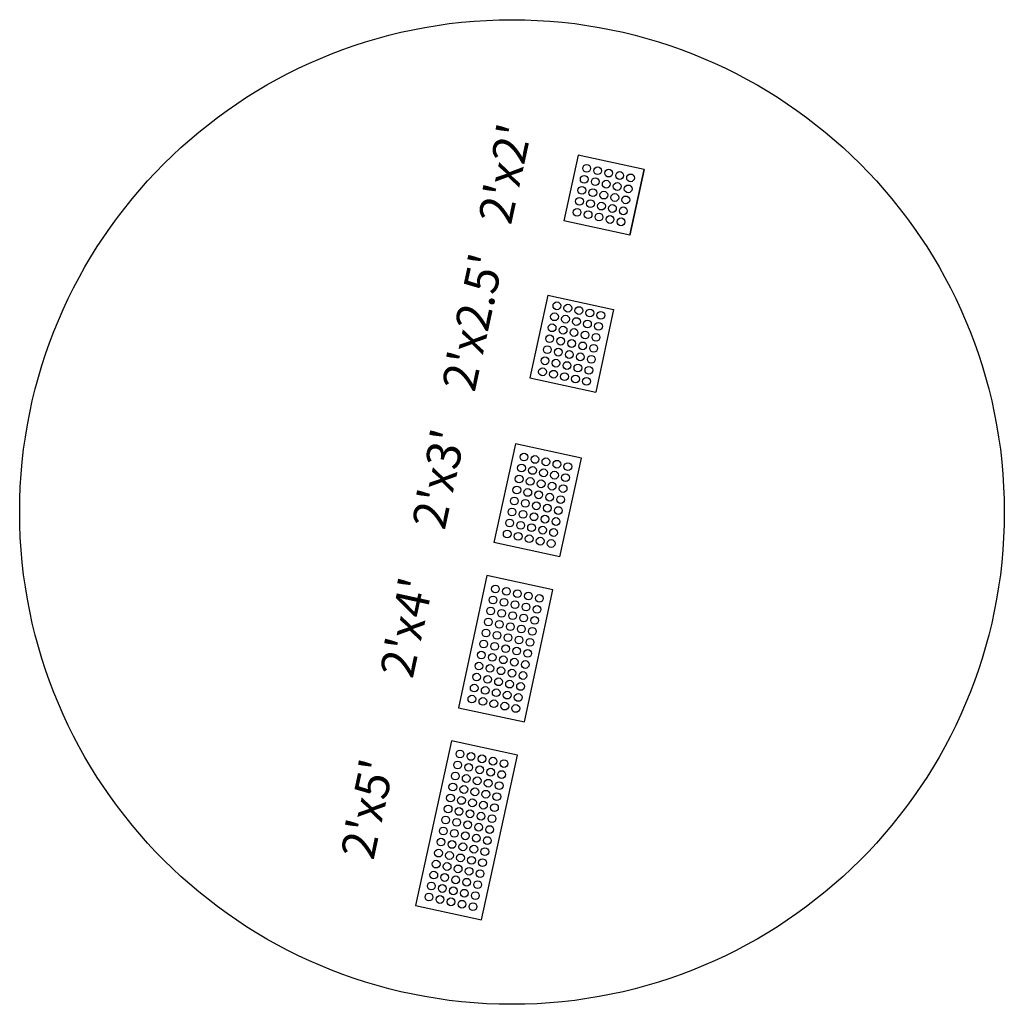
# Model space of a CAD drawing. Extents: x 167754 to 212748, y 396132 to 454338.
# Tile 75 of 147: x 206833 to 206862, y 401306 to 401335. Entities that reach past the tile are written whole.
import ezdxf

# ---------------------------------------------------------------- set-up
doc = ezdxf.new("R2010")
doc.units = 0
doc.header["$MEASUREMENT"] = 0
doc.layers.get('0').update_dxf_attribs({"linetype": 'CONTINUOUS'})
for name, color, linetype, plot in [('SC_SCRATCH-1', 7, 'CONTINUOUS', False), ('SC_SCRATCH-2', 2, 'CONTINUOUS', False), ('SC_SCRATCH-3', 3, 'CONTINUOUS', False), ('SC_SCRATCH-4', 4, 'CONTINUOUS', False), ('SC_SCRATCH-5', 5, 'CONTINUOUS', False)]:
    doc.layers.add(name, color=color, linetype=linetype, plot=plot)
doc.styles.get("Standard").update_dxf_attribs({"font": 'romans.shx', "width": 0.9})

# ---------------------------------------------------------------- blocks, each defined once
blk = doc.blocks.new('DOMES_5FT')
for p, q in [((-0.07, 2.499), (-2.069, 2.443)), ((-2.069, 2.443), (-1.929, -2.555)), ((0.07, -2.499), (-0.07, 2.499)), ((-1.929, -2.555), (0.07, -2.499))]:
    blk.add_line(p, q)
for centre in [(-1.725, 2.12), (-1.392, 2.13), (-1.059, 2.139), (-0.727, 2.148), (-0.394, 2.158), (-1.716, 1.788), (-1.383, 1.797), (-1.05, 1.806), (-0.717, 1.816), (-0.384, 1.825), (-1.706, 1.453), (-1.374, 1.462), (-1.041, 1.471), (-0.708, 1.481), (-0.375, 1.49), (-1.697, 1.12), (-1.364, 1.129), (-1.031, 1.138), (-0.698, 1.148), (-0.366, 1.157), (-1.688, 0.787), (-1.355, 0.796), (-1.022, 0.806), (-0.689, 0.815), (-0.356, 0.824), (-1.013, 0.473), (-0.68, 0.482), (-0.347, 0.491), (-1.678, 0.454), (-1.346, 0.463), (-1.669, 0.121), (-1.336, 0.131), (-1.003, 0.14), (-0.67, 0.149), (-0.338, 0.159), (-1.66, -0.212), (-1.327, -0.202), (-0.994, -0.193), (-0.661, -0.184), (-0.328, -0.174), (-1.65, -0.547), (-1.317, -0.537), (-0.985, -0.528), (-0.652, -0.518), (-0.319, -0.509), (-1.641, -0.881), (-1.308, -0.872), (-0.975, -0.863), (-0.642, -0.853), (-0.309, -0.844), (-1.632, -1.214), (-1.299, -1.205), (-0.966, -1.196), (-0.633, -1.186), (-0.3, -1.177), (-1.622, -1.547), (-1.289, -1.538), (-0.956, -1.528), (-0.624, -1.519), (-0.291, -1.51), (-0.947, -1.861), (-0.614, -1.852), (-0.281, -1.843), (-1.613, -1.88), (-1.28, -1.871), (-1.604, -2.213), (-1.271, -2.204), (-0.938, -2.194), (-0.605, -2.185), (-0.272, -2.175)]:
    blk.add_circle(centre, 0.115)
blk = doc.blocks.new('DOMES_4FT')
for p, q in [((-21.22, 49.29), (-23.96, 1.37)), ((2.74, 47.92), (-21.22, 49.29)), ((0, 0), (2.74, 47.92)), ((-23.96, 1.37), (0, 0))]:
    blk.add_line(p, q)
for centre in [(-17.43, 45.07), (-13.44, 44.85), (-9.45, 44.62), (-5.47, 44.39), (-1.48, 44.16), (-17.66, 41.08), (-13.67, 40.86), (-9.68, 40.63), (-5.69, 40.4), (-1.7, 40.17), (-17.89, 37.09), (-13.9, 36.87), (-9.91, 36.64), (-5.92, 36.41), (-1.93, 36.18), (-18.12, 33.11), (-14.13, 32.88), (-10.14, 32.65), (-6.15, 32.42), (-2.16, 32.19), (-18.35, 29.12), (-14.36, 28.89), (-10.37, 28.66), (-6.38, 28.43), (-2.39, 28.2), (-18.58, 25.1), (-14.59, 24.87), (-10.6, 24.65), (-6.61, 24.42), (-2.62, 24.19), (-18.81, 21.09), (-14.82, 20.86), (-10.83, 20.63), (-6.84, 20.4), (-2.85, 20.18), (-19.03, 17.1), (-15.04, 16.87), (-11.06, 16.64), (-7.07, 16.41), (-3.08, 16.19), (-19.26, 13.11), (-15.27, 12.88), (-11.28, 12.65), (-7.29, 12.42), (-3.3, 12.2), (-19.49, 9.12), (-15.5, 8.89), (-11.51, 8.66), (-7.52, 8.44), (-3.53, 8.21), (-19.72, 5.13), (-15.73, 4.9), (-11.74, 4.67), (-7.75, 4.45), (-3.76, 4.22)]:
    blk.add_circle(centre, 1.37)

msp = doc.modelspace()

# ---------------------------------------------------------------- linework, layer by layer
at = {"layer": 'SC_SCRATCH-1', "color": 1}
for points in [[(206849.218, 401331.343), (206848.794, 401329.389)], [(206851.172, 401330.919), (206849.218, 401331.343)], [(206851.172, 401330.919), (206850.748, 401328.965)], [(206850.748, 401328.965), (206851.172, 401330.919)], [(206850.748, 401328.965), (206848.794, 401329.389)], [(206850.748, 401328.965), (206848.794, 401329.389)]]:
    msp.add_lwpolyline(points, dxfattribs=at)
at = {"layer": 'SC_SCRATCH-1'}
msp.add_circle((206847.259, 401320.769), 14.582, dxfattribs=at)
at = {"layer": 'SC_SCRATCH-1', "color": 1}
for centre in [(206849.47, 401330.948), (206849.795, 401330.877), (206850.121, 401330.807), (206849.399, 401330.623), (206849.725, 401330.552), (206850.446, 401330.736), (206850.771, 401330.665), (206849.328, 401330.297), (206849.654, 401330.227), (206850.05, 401330.481), (206850.375, 401330.411), (206850.701, 401330.34), (206849.258, 401329.972), (206849.979, 401330.156), (206850.305, 401330.085), (206850.63, 401330.014), (206849.187, 401329.646), (206849.583, 401329.901), (206849.909, 401329.83), (206850.234, 401329.76), (206850.559, 401329.689), (206849.513, 401329.576), (206849.838, 401329.505), (206850.163, 401329.434), (206850.489, 401329.364)]:
    msp.add_circle(centre, 0.115, dxfattribs=at)
at = {"layer": 'SC_SCRATCH-2', "color": 6}
for points in [[(206848.316, 401327.19), (206847.785, 401324.747)], [(206848.316, 401327.19), (206850.27, 401326.766)], [(206850.27, 401326.766), (206849.74, 401324.323)], [(206847.785, 401324.747), (206849.74, 401324.323)]]:
    msp.add_lwpolyline(points, dxfattribs=at)
for centre in [(206848.589, 401326.877), (206848.914, 401326.807), (206849.24, 401326.736), (206848.518, 401326.552), (206848.844, 401326.481), (206849.169, 401326.41), (206849.565, 401326.665), (206849.89, 401326.595), (206848.447, 401326.226), (206848.773, 401326.156), (206849.494, 401326.34), (206849.82, 401326.269), (206848.377, 401325.901), (206848.702, 401325.83), (206849.098, 401326.085), (206849.424, 401326.014), (206849.749, 401325.944), (206848.306, 401325.576), (206849.028, 401325.76), (206849.353, 401325.689), (206849.678, 401325.618), (206848.235, 401325.248), (206848.632, 401325.505), (206848.957, 401325.434), (206849.282, 401325.364), (206849.608, 401325.293), (206848.56, 401325.178), (206848.886, 401325.107), (206849.211, 401325.036), (206849.537, 401324.966), (206848.164, 401324.921), (206848.489, 401324.85), (206848.815, 401324.78), (206849.14, 401324.709), (206849.466, 401324.638)]:
    msp.add_circle(centre, 0.115, dxfattribs=at)
at = {"layer": 'SC_SCRATCH-3'}
for points in [[(206847.361, 401322.793), (206846.724, 401319.861)], [(206849.315, 401322.368), (206847.361, 401322.793)], [(206848.679, 401319.437), (206849.315, 401322.368)], [(206848.679, 401319.437), (206846.724, 401319.861)]]:
    msp.add_lwpolyline(points, dxfattribs=at)
for centre in [(206847.613, 401322.396), (206847.938, 401322.326), (206847.542, 401322.071), (206848.263, 401322.255), (206848.589, 401322.184), (206848.914, 401322.114), (206847.471, 401321.746), (206847.867, 401322), (206848.193, 401321.93), (206848.518, 401321.859), (206848.844, 401321.788), (206847.797, 401321.675), (206848.122, 401321.604), (206848.447, 401321.534), (206848.773, 401321.463), (206847.401, 401321.42), (206847.726, 401321.349), (206848.051, 401321.279), (206848.377, 401321.208), (206847.33, 401321.095), (206847.655, 401321.024), (206847.981, 401320.953), (206848.306, 401320.883), (206848.702, 401321.137), (206847.259, 401320.769), (206847.585, 401320.699), (206847.91, 401320.628), (206848.632, 401320.812), (206847.189, 401320.444), (206847.514, 401320.373), (206847.839, 401320.303), (206848.235, 401320.557), (206848.561, 401320.487), (206847.118, 401320.118), (206847.443, 401320.048), (206848.165, 401320.232), (206848.49, 401320.161), (206847.769, 401319.977), (206848.094, 401319.906), (206848.419, 401319.836)]:
    msp.add_circle(centre, 0.115, dxfattribs=at)

# ---------------------------------------------------------------- block references
at = {"layer": 'SC_SCRATCH-4', "xscale": 0.08333333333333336, "yscale": 0.08333333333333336, "zscale": 0.08333333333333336, "rotation": 171.1962235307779}
msp.add_blockref('DOMES_4FT', (206846.512, 401318.884), dxfattribs=at)
at = {"layer": 'SC_SCRATCH-5', "rotation": 346.1381080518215}
msp.add_blockref('DOMES_5FT', (206846.887, 401311.128), dxfattribs=at)

# ---------------------------------------------------------------- texts
at = {"layer": 'SC_SCRATCH-1', "color": 1, "insert": (206847.051, 401330.791), "char_height": 1, "attachment_point": 5, "rotation": 77.7467}
msp.add_mtext_dynamic_manual_height_columns("2'x2'", width=2.84833, gutter_width=12, heights=[0], dxfattribs=at)
at = {"layer": 'SC_SCRATCH-2', "color": 6, "insert": (206846.096, 401326.393), "char_height": 1, "attachment_point": 5, "rotation": 77.7467}
msp.add_mtext_dynamic_manual_height_columns("2'x2.5'", width=2.84833, gutter_width=12, heights=[0], dxfattribs=at)
at = {"layer": 'SC_SCRATCH-3', "insert": (206845.088, 401321.751), "char_height": 1, "attachment_point": 5, "rotation": 77.7467}
msp.add_mtext_dynamic_manual_height_columns("2'x3'", width=2.84833, gutter_width=12, heights=[0], dxfattribs=at)
at = {"layer": 'SC_SCRATCH-4', "insert": (206844.139, 401317.353), "char_height": 1, "attachment_point": 5, "rotation": 77.7467}
msp.add_mtext_dynamic_manual_height_columns("2'x4'", width=2.84833, gutter_width=12, heights=[0], dxfattribs=at)
at = {"layer": 'SC_SCRATCH-5', "insert": (206842.978, 401311.977), "char_height": 1, "attachment_point": 5, "rotation": 77.7467}
msp.add_mtext_dynamic_manual_height_columns("2'x5'", width=2.84833, gutter_width=12, heights=[0], dxfattribs=at)

doc.saveas('drawing.dxf')
